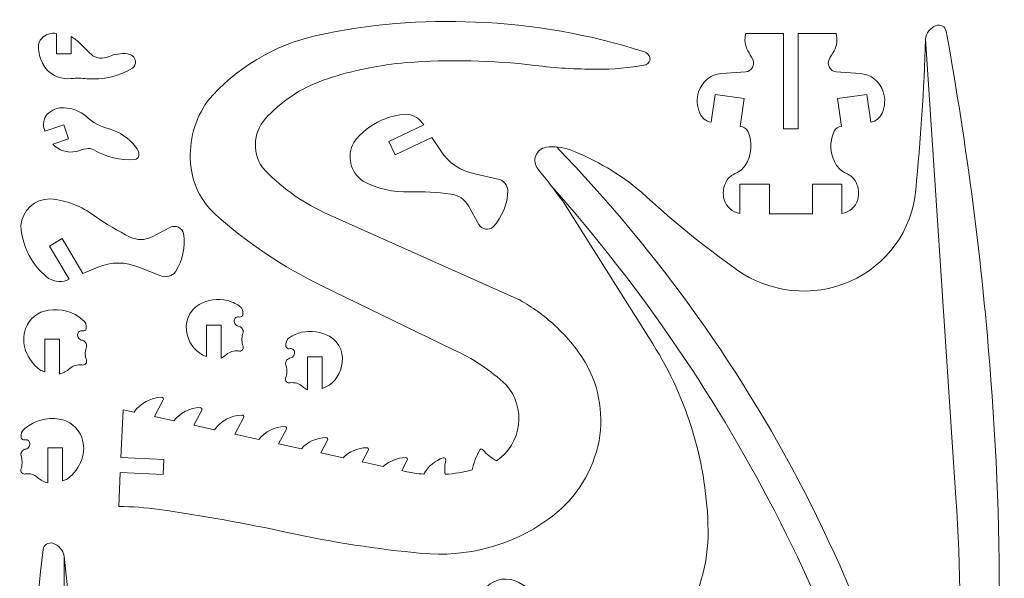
# Model space of a CAD drawing. Header units: millimetres. Extents: x -108 to 108, y -41 to 41.
# Tile 6 of 21: x -52 to -3, y 13 to 41. Entities that reach past the tile are written whole.
import ezdxf

# ---------------------------------------------------------------- set-up
doc = ezdxf.new("R2010")
doc.units = ezdxf.units.MM
doc.header["$MEASUREMENT"] = 0
doc.layers.add('Layer 1', color=7, linetype='Continuous')

msp = doc.modelspace()

# ---------------------------------------------------------------- linework, layer by layer
at = {"layer": 'Layer 1', "color": 20, "lineweight": 9}
for points, knots in [([(-42.5325, 20.3815), (-42.2178, 20.8299), (-41.7093, 21.1036), (-41.1617, 21.1197), (-41.1617, 21.1197), (-41.1287, 21.1207), (-41.0977, 21.1041), (-41.0802, 21.0761), (-41.0802, 21.0761), (-41.0628, 21.048), (-41.0618, 21.0125), (-41.0774, 20.9834), (-41.0774, 20.9834), (-41.0774, 20.9834), (-41.5192, 20.16), (-41.5192, 20.16), (-41.5192, 20.16), (-41.5192, 20.16), (-40.3128, 19.8963), (-40.3128, 19.8963), (-40.3128, 19.8963), (-39.9944, 20.2919), (-39.5182, 20.5284), (-39.0106, 20.5433), (-39.0106, 20.5433), (-38.9776, 20.5444), (-38.9465, 20.5277), (-38.9291, 20.4997), (-38.9291, 20.4997), (-38.9117, 20.4716), (-38.9107, 20.4361), (-38.9263, 20.407), (-38.9263, 20.407), (-38.9263, 20.407), (-39.3171, 19.6786), (-39.3171, 19.6786), (-39.3171, 19.6786), (-39.3171, 19.6786), (-38.1769, 19.4294), (-38.1769, 19.4294), (-38.1769, 19.4294), (-37.86, 19.7745), (-37.4167, 19.977), (-36.9483, 19.9907), (-36.9483, 19.9907), (-36.9153, 19.9918), (-36.8843, 19.9751), (-36.8669, 19.9471), (-36.8669, 19.9471), (-36.8495, 19.919), (-36.8485, 19.8835), (-36.864, 19.8544), (-36.864, 19.8544), (-36.864, 19.8544), (-37.206, 19.2171), (-37.206, 19.2171), (-37.206, 19.2171), (-37.206, 19.2171), (-36.0837, 18.9718), (-36.0837, 18.9718), (-36.0837, 18.9718), (-35.7704, 19.2856), (-35.3486, 19.4677), (-34.9053, 19.4808), (-34.9053, 19.4808), (-34.8723, 19.4818), (-34.8413, 19.4652), (-34.8238, 19.4371), (-34.8238, 19.4371), (-34.8064, 19.4091), (-34.8054, 19.3736), (-34.821, 19.3445), (-34.821, 19.3445), (-34.821, 19.3445), (-35.1325, 18.7639), (-35.1325, 18.7639), (-35.1325, 18.7639), (-35.1325, 18.7639), (-34.0677, 18.5311), (-34.0677, 18.5311), (-34.0677, 18.5311), (-33.7605, 18.8123), (-33.3621, 18.9738), (-32.9458, 18.986), (-32.9458, 18.986), (-32.9128, 18.9871), (-32.8817, 18.9704), (-32.8643, 18.9424), (-32.8643, 18.9424), (-32.8469, 18.9143), (-32.8459, 18.8788), (-32.8615, 18.8497), (-32.8615, 18.8497), (-32.8615, 18.8497), (-33.1411, 18.3285), (-33.1411, 18.3285), (-33.1411, 18.3285), (-33.1411, 18.3285), (-33.0112, 18.3001), (-33.0112, 18.3001), (-33.0112, 18.3001), (-32.6876, 18.2281), (-32.3595, 18.1785), (-32.0291, 18.1517), (-32.0291, 18.1517), (-31.8199, 18.5395), (-31.4708, 18.8334), (-31.0531, 18.9736), (-31.0531, 18.9736), (-31.0216, 18.9843), (-30.9868, 18.9772), (-30.962, 18.9551), (-30.962, 18.9551), (-30.9371, 18.933), (-30.9262, 18.8989), (-30.9331, 18.8664), (-30.9331, 18.8664), (-30.984, 18.6292), (-30.9923, 18.3848), (-30.9575, 18.1447), (-30.9575, 18.1447), (-30.4982, 18.1759), (-30.0431, 18.2512), (-29.5982, 18.3694), (-29.5982, 18.3694), (-29.5293, 18.722), (-29.3996, 19.06), (-29.2152, 19.3683), (-29.2152, 19.3683), (-29.1996, 19.3944), (-29.1723, 19.4111), (-29.1421, 19.4132), (-29.1421, 19.4132), (-29.1119, 19.4153), (-29.0824, 19.4023), (-29.0634, 19.3787), (-29.0634, 19.3787), (-28.8777, 19.1466), (-28.6439, 18.9576), (-28.378, 18.8247), (-28.378, 18.8247), (-27.7697, 19.239), (-27.3692, 19.8951), (-27.2785, 20.6254), (-27.2785, 20.6254), (-27.1879, 21.3558), (-27.4132, 22.0867), (-27.9018, 22.6371), (-27.9018, 22.6371), (-28.6871, 23.3738), (-29.5892, 23.9745), (-30.5718, 24.4148), (-30.5718, 24.4148), (-30.5718, 24.4148), (-37.1559, 27.6118), (-37.1559, 27.6118), (-37.1559, 27.6118), (-39.0905, 28.5511), (-40.8853, 29.7557), (-42.4878, 31.19), (-42.4878, 31.19), (-43.2321, 31.8561), (-43.6821, 32.791), (-43.739, 33.7882), (-43.739, 33.7882), (-43.8255, 34.884), (-43.525, 35.9761), (-42.8907, 36.8739), (-42.8907, 36.8739), (-41.4727, 38.5408), (-39.548, 39.6999), (-37.4116, 40.1746), (-37.4116, 40.1746), (-34.7929, 40.7428), (-32.1108, 40.9688), (-29.4339, 40.8467), (-29.4339, 40.8467), (-26.552, 40.7341), (-23.6978, 40.2317), (-20.9505, 39.3536), (-20.9505, 39.3536), (-20.8246, 39.3019), (-20.7269, 39.1983), (-20.6826, 39.0695), (-20.6826, 39.0695), (-20.644, 38.9128), (-20.7362, 38.7534), (-20.8911, 38.7083), (-20.8911, 38.7083), (-21.704, 38.5435), (-22.5327, 38.4689), (-23.3619, 38.4859), (-23.3619, 38.4859), (-24.3974, 38.4815), (-25.4321, 38.5451), (-26.4592, 38.6763), (-26.4592, 38.6763), (-28.5984, 38.9288), (-30.7566, 38.9749), (-32.9046, 38.8141), (-32.9046, 38.8141), (-34.252, 38.6985), (-35.581, 38.427), (-36.8658, 38.0049), (-36.8658, 38.0049), (-38.0014, 37.6406), (-39.0278, 36.9991), (-39.8528, 36.1378), (-39.8528, 36.1378), (-40.5751, 35.4605), (-40.6935, 34.358), (-40.1298, 33.5441), (-40.1298, 33.5441), (-39.2559, 32.6012), (-38.208, 31.8368), (-37.0432, 31.2929), (-37.0432, 31.2929), (-37.0432, 31.2929), (-27.3407, 26.9611), (-27.3407, 26.9611), (-27.3407, 26.9611), (-26.6996, 26.6175), (-26.1025, 26.1972), (-25.5627, 25.7097), (-25.5627, 25.7097), (-24.9243, 25.1474), (-24.3736, 24.4924), (-23.9292, 23.7669), (-23.9292, 23.7669), (-23.1916, 22.4916), (-22.9646, 20.9831), (-23.2935, 19.5469), (-23.2935, 19.5469), (-23.6641, 18.0621), (-24.5543, 16.7581), (-25.8017, 15.8714), (-25.8017, 15.8714), (-27.6395, 14.565), (-29.8874, 13.963), (-32.1322, 14.1751), (-32.1322, 14.1751), (-34.3764, 14.3873), (-36.6062, 14.7334), (-38.8092, 15.2113), (-38.8092, 15.2113), (-40.9654, 15.6791), (-43.1375, 16.0695), (-45.3216, 16.3817), (-45.3216, 16.3817), (-45.9921, 16.4776), (-46.6685, 16.5257), (-47.3458, 16.5257), (-47.3458, 16.5257), (-47.3458, 16.5257), (-47.2649, 18.2422), (-47.2649, 18.2422), (-47.2649, 18.2422), (-47.2649, 18.2422), (-45.1168, 18.141), (-45.1168, 18.141), (-45.1168, 18.141), (-45.1168, 18.141), (-45.082, 18.881), (-45.082, 18.881), (-45.082, 18.881), (-45.082, 18.881), (-47.2301, 18.9821), (-47.2301, 18.9821), (-47.2301, 18.9821), (-47.2301, 18.9821), (-47.117, 21.3837), (-47.117, 21.3837), (-47.117, 21.3837), (-47.117, 21.3837), (-46.5706, 21.2643), (-46.5706, 21.2643), (-46.5706, 21.2643), (-46.2565, 21.7182), (-45.7448, 21.9957), (-45.1931, 22.012), (-45.1931, 22.012), (-45.1601, 22.013), (-45.1291, 21.9964), (-45.1116, 21.9683), (-45.1116, 21.9683), (-45.0942, 21.9403), (-45.0932, 21.9048), (-45.1088, 21.8757), (-45.1088, 21.8757), (-45.1088, 21.8757), (-45.5559, 21.0425), (-45.5559, 21.0425), (-45.5559, 21.0425), (-45.5559, 21.0425), (-44.5785, 20.8288), (-44.5785, 20.8288), (-44.5785, 20.8288), (-44.2604, 21.2353), (-43.7775, 21.4792), (-43.2615, 21.4944), (-43.2615, 21.4944), (-43.2285, 21.4955), (-43.1975, 21.4788), (-43.1801, 21.4508), (-43.1801, 21.4508), (-43.1626, 21.4227), (-43.1617, 21.3872), (-43.1772, 21.3581), (-43.1772, 21.3581), (-43.1772, 21.3581), (-43.5785, 20.6102), (-43.5785, 20.6102), (-43.5785, 20.6102), (-43.5785, 20.6102), (-42.5325, 20.3815), (-42.5325, 20.3815)], [0, 0, 0, 0, 0.0125, 0.0125, 0.0125, 0.0125, 0.025, 0.025, 0.025, 0.025, 0.0375, 0.0375, 0.0375, 0.0375, 0.05, 0.05, 0.05, 0.05, 0.0625, 0.0625, 0.0625, 0.0625, 0.075, 0.075, 0.075, 0.075, 0.0875, 0.0875, 0.0875, 0.0875, 0.1, 0.1, 0.1, 0.1, 0.1125, 0.1125, 0.1125, 0.1125, 0.125, 0.125, 0.125, 0.125, 0.1375, 0.1375, 0.1375, 0.1375, 0.15, 0.15, 0.15, 0.15, 0.1625, 0.1625, 0.1625, 0.1625, 0.175, 0.175, 0.175, 0.175, 0.1875, 0.1875, 0.1875, 0.1875, 0.2, 0.2, 0.2, 0.2, 0.2125, 0.2125, 0.2125, 0.2125, 0.225, 0.225, 0.225, 0.225, 0.2375, 0.2375, 0.2375, 0.2375, 0.25, 0.25, 0.25, 0.25, 0.2625, 0.2625, 0.2625, 0.2625, 0.275, 0.275, 0.275, 0.275, 0.2875, 0.2875, 0.2875, 0.2875, 0.3, 0.3, 0.3, 0.3, 0.3125, 0.3125, 0.3125, 0.3125, 0.325, 0.325, 0.325, 0.325, 0.3375, 0.3375, 0.3375, 0.3375, 0.35, 0.35, 0.35, 0.35, 0.3625, 0.3625, 0.3625, 0.3625, 0.375, 0.375, 0.375, 0.375, 0.3875, 0.3875, 0.3875, 0.3875, 0.4, 0.4, 0.4, 0.4, 0.4125, 0.4125, 0.4125, 0.4125, 0.425, 0.425, 0.425, 0.425, 0.4375, 0.4375, 0.4375, 0.4375, 0.45, 0.45, 0.45, 0.45, 0.4625, 0.4625, 0.4625, 0.4625, 0.475, 0.475, 0.475, 0.475, 0.4875, 0.4875, 0.4875, 0.4875, 0.5, 0.5, 0.5, 0.5, 0.5125, 0.5125, 0.5125, 0.5125, 0.525, 0.525, 0.525, 0.525, 0.5375, 0.5375, 0.5375, 0.5375, 0.55, 0.55, 0.55, 0.55, 0.5625, 0.5625, 0.5625, 0.5625, 0.575, 0.575, 0.575, 0.575, 0.5875, 0.5875, 0.5875, 0.5875, 0.6, 0.6, 0.6, 0.6, 0.6125, 0.6125, 0.6125, 0.6125, 0.625, 0.625, 0.625, 0.625, 0.6375, 0.6375, 0.6375, 0.6375, 0.65, 0.65, 0.65, 0.65, 0.6625, 0.6625, 0.6625, 0.6625, 0.675, 0.675, 0.675, 0.675, 0.6875, 0.6875, 0.6875, 0.6875, 0.7, 0.7, 0.7, 0.7, 0.7125, 0.7125, 0.7125, 0.7125, 0.725, 0.725, 0.725, 0.725, 0.7375, 0.7375, 0.7375, 0.7375, 0.75, 0.75, 0.75, 0.75, 0.7625, 0.7625, 0.7625, 0.7625, 0.775, 0.775, 0.775, 0.775, 0.7875, 0.7875, 0.7875, 0.7875, 0.8, 0.8, 0.8, 0.8, 0.8125, 0.8125, 0.8125, 0.8125, 0.825, 0.825, 0.825, 0.825, 0.8375, 0.8375, 0.8375, 0.8375, 0.85, 0.85, 0.85, 0.85, 0.8625, 0.8625, 0.8625, 0.8625, 0.875, 0.875, 0.875, 0.875, 0.8875, 0.8875, 0.8875, 0.8875, 0.9, 0.9, 0.9, 0.9, 0.9125, 0.9125, 0.9125, 0.9125, 0.925, 0.925, 0.925, 0.925, 0.9375, 0.9375, 0.9375, 0.9375, 0.95, 0.95, 0.95, 0.95, 0.9625, 0.9625, 0.9625, 0.9625, 0.975, 0.975, 0.975, 0.975, 1, 1, 1, 1]), ([(-5.8141, 40.3939), (-5.8375, 40.5033), (-5.9069, 40.5973), (-6.0047, 40.6518), (-6.0047, 40.6518), (-6.1024, 40.7062), (-6.2183, 40.716), (-6.3236, 40.6782), (-6.3236, 40.6782), (-6.613, 40.5627), (-6.8153, 40.2977), (-6.8501, 39.9881), (-6.8501, 39.9881), (-6.9295, 37.4567), (-7.0936, 34.9286), (-7.3421, 32.4083), (-7.3421, 32.4083), (-7.5288, 30.3964), (-8.793, 28.6426), (-10.6417, 27.8273), (-10.6417, 27.8273), (-12.5141, 27.0125), (-14.6787, 27.2417), (-16.3401, 28.4288), (-16.3401, 28.4288), (-18.0125, 29.6243), (-19.6085, 30.9234), (-21.1185, 32.3182), (-21.1185, 32.3182), (-22.1818, 33.2166), (-23.3867, 33.9318), (-24.6847, 34.4349), (-24.6847, 34.4349), (-25.0726, 34.571), (-25.4866, 34.6152), (-25.8945, 34.5637), (-25.8945, 34.5637), (-26.1318, 34.5242), (-26.33, 34.3613), (-26.4148, 34.1362), (-26.4148, 34.1362), (-26.4996, 33.9111), (-26.4598, 33.6598), (-26.3076, 33.4735), (-26.3076, 33.4735), (-25.8646, 32.9269), (-25.435, 32.3696), (-25.019, 31.8021), (-25.019, 31.8021), (-25.019, 31.8021), (-20.5439, 24.7002), (-20.5439, 24.7002), (-20.5439, 24.7002), (-18.7726, 21.8895), (-17.8106, 18.6431), (-17.7636, 15.3212), (-17.7636, 15.3212), (-17.7404, 13.6814), (-18.2125, 12.0718), (-19.1173, 10.704), (-19.1173, 10.704), (-19.7369, 9.7667), (-20.9133, 9.3671), (-21.9763, 9.7311), (-21.9763, 9.7311), (-23.3006, 10.1851), (-24.5462, 10.8435), (-25.6675, 11.6818), (-25.6675, 11.6818), (-26.1776, 12.0631), (-26.7132, 12.409), (-27.2706, 12.717), (-27.2706, 12.717), (-27.7945, 13.0061), (-28.445, 12.9206), (-28.8757, 12.5051), (-28.8757, 12.5051), (-28.8757, 12.5051), (-16.8997, -1.3687), (-16.8997, -1.3687), (-16.8997, -1.3687), (-16.8997, -1.3687), (-15.1896, 0.1075), (-15.1896, 0.1075), (-15.1896, 0.1075), (-15.1896, 0.1075), (-14.7055, -0.4532), (-14.7055, -0.4532), (-14.7055, -0.4532), (-14.7055, -0.4532), (-16.4157, -1.9294), (-16.4157, -1.9294), (-16.4157, -1.9294), (-16.4157, -1.9294), (-5.1323, -15.0009), (-5.1323, -15.0009), (-5.1323, -15.0009), (-5.1323, -15.0009), (-3.9365, -3.5374), (-3.9365, -3.5374), (-3.9365, -3.5374), (-3.0205, 5.2445), (-2.896, 14.0896), (-3.5648, 22.8938), (-3.5648, 22.8938), (-4.0106, 28.7624), (-4.7613, 34.6033), (-5.8141, 40.3939)], [0, 0, 0, 0, 0.0357143, 0.0357143, 0.0357143, 0.0357143, 0.0714286, 0.0714286, 0.0714286, 0.0714286, 0.1071429, 0.1071429, 0.1071429, 0.1071429, 0.1428571, 0.1428571, 0.1428571, 0.1428571, 0.1785714, 0.1785714, 0.1785714, 0.1785714, 0.2142857, 0.2142857, 0.2142857, 0.2142857, 0.25, 0.25, 0.25, 0.25, 0.2857143, 0.2857143, 0.2857143, 0.2857143, 0.3214286, 0.3214286, 0.3214286, 0.3214286, 0.3571429, 0.3571429, 0.3571429, 0.3571429, 0.3928571, 0.3928571, 0.3928571, 0.3928571, 0.4285714, 0.4285714, 0.4285714, 0.4285714, 0.4642857, 0.4642857, 0.4642857, 0.4642857, 0.5, 0.5, 0.5, 0.5, 0.5357143, 0.5357143, 0.5357143, 0.5357143, 0.5714286, 0.5714286, 0.5714286, 0.5714286, 0.6071429, 0.6071429, 0.6071429, 0.6071429, 0.6428571, 0.6428571, 0.6428571, 0.6428571, 0.6785714, 0.6785714, 0.6785714, 0.6785714, 0.7142857, 0.7142857, 0.7142857, 0.7142857, 0.75, 0.75, 0.75, 0.75, 0.7857143, 0.7857143, 0.7857143, 0.7857143, 0.8214286, 0.8214286, 0.8214286, 0.8214286, 0.8571429, 0.8571429, 0.8571429, 0.8571429, 0.8928571, 0.8928571, 0.8928571, 0.8928571, 0.9285714, 0.9285714, 0.9285714, 0.9285714, 1, 1, 1, 1]), ([(-50.4723, 39.2468), (-50.4723, 39.2468), (-50.4723, 40.2833), (-50.4723, 40.2833), (-50.4723, 40.2833), (-50.7449, 40.3263), (-51.0208, 40.2322), (-51.2101, 40.0315), (-51.2101, 40.0315), (-51.3215, 39.9134), (-51.3812, 39.7559), (-51.376, 39.5936), (-51.376, 39.5936), (-51.3653, 39.3099), (-51.2922, 39.0321), (-51.1618, 38.7798), (-51.1618, 38.7798), (-50.9051, 38.2414), (-50.3288, 37.9326), (-49.7384, 38.0181), (-49.7384, 38.0181), (-49.4725, 38.0352), (-49.2056, 38.0313), (-48.9403, 38.0065), (-48.9403, 38.0065), (-48.1418, 37.937), (-47.3422, 38.1221), (-46.6557, 38.5358), (-46.6557, 38.5358), (-46.5462, 38.6164), (-46.4887, 38.7498), (-46.5053, 38.8847), (-46.5053, 38.8847), (-46.5355, 39.0878), (-46.703, 39.2422), (-46.9079, 39.2552), (-46.9079, 39.2552), (-47.2262, 39.2877), (-47.5476, 39.241), (-47.8434, 39.119), (-47.8434, 39.119), (-48.1365, 38.9739), (-48.4885, 39.0192), (-48.7355, 39.2335), (-48.7355, 39.2335), (-48.9155, 39.4169), (-49.0972, 39.5986), (-49.2806, 39.7786), (-49.2806, 39.7786), (-49.4205, 39.9055), (-49.5714, 40.0197), (-49.7316, 40.1198), (-49.7316, 40.1198), (-49.7316, 40.1198), (-49.7316, 39.2468), (-49.7316, 39.2468), (-49.7316, 39.2468), (-49.7316, 39.2468), (-50.4723, 39.2468), (-50.4723, 39.2468)], [0, 0, 0, 0, 0.0625, 0.0625, 0.0625, 0.0625, 0.125, 0.125, 0.125, 0.125, 0.1875, 0.1875, 0.1875, 0.1875, 0.25, 0.25, 0.25, 0.25, 0.3125, 0.3125, 0.3125, 0.3125, 0.375, 0.375, 0.375, 0.375, 0.4375, 0.4375, 0.4375, 0.4375, 0.5, 0.5, 0.5, 0.5, 0.5625, 0.5625, 0.5625, 0.5625, 0.625, 0.625, 0.625, 0.625, 0.6875, 0.6875, 0.6875, 0.6875, 0.75, 0.75, 0.75, 0.75, 0.8125, 0.8125, 0.8125, 0.8125, 0.875, 0.875, 0.875, 0.875, 1, 1, 1, 1]), ([(-16.1669, 31.2349), (-16.5426, 31.297), (-16.8494, 31.5696), (-16.9559, 31.9352), (-16.9559, 31.9352), (-17.0391, 32.221), (-17.0101, 32.5281), (-16.8749, 32.7933), (-16.8749, 32.7933), (-16.7882, 32.9836), (-16.6356, 33.1361), (-16.4454, 33.2228), (-16.4454, 33.2228), (-16.2271, 33.3099), (-16.0376, 33.4562), (-15.8981, 33.6454), (-15.8981, 33.6454), (-15.567, 34.1638), (-15.5183, 34.8133), (-15.7689, 35.375), (-15.7689, 35.375), (-15.8488, 35.51), (-15.9894, 35.5974), (-16.1459, 35.6091), (-16.1459, 35.6091), (-16.1459, 35.6091), (-15.9472, 37.0102), (-15.9472, 37.0102), (-15.9472, 37.0102), (-15.9472, 37.0102), (-17.414, 37.2182), (-17.414, 37.2182), (-17.414, 37.2182), (-17.414, 37.2182), (-17.6127, 35.8172), (-17.6127, 35.8172), (-17.6127, 35.8172), (-17.8673, 35.8678), (-18.0798, 36.0425), (-18.179, 36.2823), (-18.179, 36.2823), (-18.3322, 36.6179), (-18.3534, 36.9991), (-18.2386, 37.3496), (-18.2386, 37.3496), (-18.0798, 37.8616), (-17.6226, 38.224), (-17.0879, 38.2625), (-17.0879, 38.2625), (-17.0879, 38.2625), (-15.8771, 38.3495), (-15.8771, 38.3495), (-15.8771, 38.3495), (-15.7366, 38.3661), (-15.6121, 38.4482), (-15.5415, 38.5708), (-15.5415, 38.5708), (-15.4708, 38.6935), (-15.4619, 38.8414), (-15.5181, 38.9713), (-15.5181, 38.9713), (-15.6053, 39.1147), (-15.6892, 39.2601), (-15.7699, 39.4074), (-15.7699, 39.4074), (-15.9163, 39.672), (-15.9524, 39.9841), (-15.8702, 40.2752), (-15.8702, 40.2752), (-15.8702, 40.2752), (-13.9759, 40.2752), (-13.9759, 40.2752), (-13.9759, 40.2752), (-13.9759, 40.2752), (-13.9759, 35.4859), (-13.9759, 35.4859), (-13.9759, 35.4859), (-13.9759, 35.4859), (-13.2351, 35.4859), (-13.2351, 35.4859), (-13.2351, 35.4859), (-13.2351, 35.4859), (-13.2351, 40.2752), (-13.2351, 40.2752), (-13.2351, 40.2752), (-13.2351, 40.2752), (-11.3408, 40.2752), (-11.3408, 40.2752), (-11.3408, 40.2752), (-11.2586, 39.9841), (-11.2947, 39.6721), (-11.4411, 39.4074), (-11.4411, 39.4074), (-11.5217, 39.2601), (-11.6057, 39.1147), (-11.6929, 38.9713), (-11.6929, 38.9713), (-11.7488, 38.8413), (-11.7399, 38.6925), (-11.669, 38.5699), (-11.669, 38.5699), (-11.5981, 38.4474), (-11.4745, 38.3658), (-11.3339, 38.3495), (-11.3339, 38.3495), (-11.3339, 38.3495), (-10.1231, 38.2625), (-10.1231, 38.2625), (-10.1231, 38.2625), (-9.5884, 38.2243), (-9.1315, 37.8615), (-8.9724, 37.3496), (-8.9724, 37.3496), (-8.8575, 36.9991), (-8.8788, 36.6179), (-9.032, 36.2823), (-9.032, 36.2823), (-9.1311, 36.0424), (-9.3437, 35.8679), (-9.5983, 35.8172), (-9.5983, 35.8172), (-9.5983, 35.8172), (-9.797, 37.2182), (-9.797, 37.2182), (-9.797, 37.2182), (-9.797, 37.2182), (-11.2638, 37.0102), (-11.2638, 37.0102), (-11.2638, 37.0102), (-11.2638, 37.0102), (-11.0651, 35.6091), (-11.0651, 35.6091), (-11.0651, 35.6091), (-11.2215, 35.5974), (-11.3623, 35.5101), (-11.4421, 35.375), (-11.4421, 35.375), (-11.6925, 34.8132), (-11.6442, 34.1637), (-11.3129, 33.6454), (-11.3129, 33.6454), (-11.1734, 33.4563), (-10.9839, 33.3099), (-10.7656, 33.2228), (-10.7656, 33.2228), (-10.5754, 33.1362), (-10.4228, 32.9836), (-10.3361, 32.7933), (-10.3361, 32.7933), (-10.2009, 32.5281), (-10.1719, 32.2211), (-10.2551, 31.9352), (-10.2551, 31.9352), (-10.3614, 31.5696), (-10.6685, 31.2972), (-11.0441, 31.2349), (-11.0441, 31.2349), (-11.0441, 31.2349), (-11.0441, 32.7128), (-11.0441, 32.7128), (-11.0441, 32.7128), (-11.0441, 32.7128), (-12.5256, 32.7128), (-12.5256, 32.7128), (-12.5256, 32.7128), (-12.5256, 32.7128), (-12.5256, 31.2286), (-12.5256, 31.2286), (-12.5256, 31.2286), (-12.5256, 31.2286), (-14.6854, 31.2286), (-14.6854, 31.2286), (-14.6854, 31.2286), (-14.6854, 31.2286), (-14.6854, 32.7128), (-14.6854, 32.7128), (-14.6854, 32.7128), (-14.6854, 32.7128), (-16.1669, 32.7128), (-16.1669, 32.7128), (-16.1669, 32.7128), (-16.1669, 32.7128), (-16.1669, 31.2349), (-16.1669, 31.2349)], [0, 0, 0, 0, 0.0212766, 0.0212766, 0.0212766, 0.0212766, 0.0425532, 0.0425532, 0.0425532, 0.0425532, 0.0638298, 0.0638298, 0.0638298, 0.0638298, 0.0851064, 0.0851064, 0.0851064, 0.0851064, 0.106383, 0.106383, 0.106383, 0.106383, 0.1276596, 0.1276596, 0.1276596, 0.1276596, 0.1489362, 0.1489362, 0.1489362, 0.1489362, 0.1702128, 0.1702128, 0.1702128, 0.1702128, 0.1914894, 0.1914894, 0.1914894, 0.1914894, 0.212766, 0.212766, 0.212766, 0.212766, 0.2340426, 0.2340426, 0.2340426, 0.2340426, 0.2553191, 0.2553191, 0.2553191, 0.2553191, 0.2765957, 0.2765957, 0.2765957, 0.2765957, 0.2978723, 0.2978723, 0.2978723, 0.2978723, 0.3191489, 0.3191489, 0.3191489, 0.3191489, 0.3404255, 0.3404255, 0.3404255, 0.3404255, 0.3617021, 0.3617021, 0.3617021, 0.3617021, 0.3829787, 0.3829787, 0.3829787, 0.3829787, 0.4042553, 0.4042553, 0.4042553, 0.4042553, 0.4255319, 0.4255319, 0.4255319, 0.4255319, 0.4468085, 0.4468085, 0.4468085, 0.4468085, 0.4680851, 0.4680851, 0.4680851, 0.4680851, 0.4893617, 0.4893617, 0.4893617, 0.4893617, 0.5106383, 0.5106383, 0.5106383, 0.5106383, 0.5319149, 0.5319149, 0.5319149, 0.5319149, 0.5531915, 0.5531915, 0.5531915, 0.5531915, 0.5744681, 0.5744681, 0.5744681, 0.5744681, 0.5957447, 0.5957447, 0.5957447, 0.5957447, 0.6170213, 0.6170213, 0.6170213, 0.6170213, 0.6382979, 0.6382979, 0.6382979, 0.6382979, 0.6595745, 0.6595745, 0.6595745, 0.6595745, 0.6808511, 0.6808511, 0.6808511, 0.6808511, 0.7021277, 0.7021277, 0.7021277, 0.7021277, 0.7234043, 0.7234043, 0.7234043, 0.7234043, 0.7446809, 0.7446809, 0.7446809, 0.7446809, 0.7659574, 0.7659574, 0.7659574, 0.7659574, 0.787234, 0.787234, 0.787234, 0.787234, 0.8085106, 0.8085106, 0.8085106, 0.8085106, 0.8297872, 0.8297872, 0.8297872, 0.8297872, 0.8510638, 0.8510638, 0.8510638, 0.8510638, 0.8723404, 0.8723404, 0.8723404, 0.8723404, 0.893617, 0.893617, 0.893617, 0.893617, 0.9148936, 0.9148936, 0.9148936, 0.9148936, 0.9361702, 0.9361702, 0.9361702, 0.9361702, 0.9574468, 0.9574468, 0.9574468, 0.9574468, 1, 1, 1, 1]), ([(-6.8501, 39.9881), (-6.8501, 39.9881), (-5.324, 16.9728), (-5.324, 16.9728), (-5.324, 16.9728), (-4.8796, 9.9102), (-5.0472, 2.8213), (-5.8247, -4.2125), (-5.8247, -4.2125), (-8.2308, 10.4138), (-15.0507, 23.9463), (-25.3792, 34.5782)], [0, 0, 0, 0, 0.25, 0.25, 0.25, 0.25, 0.5, 0.5, 0.5, 0.5, 1, 1, 1, 1]), ([(-50.0963, 35.6888), (-50.0963, 35.6888), (-51.0528, 35.3677), (-51.0528, 35.3677), (-51.0528, 35.3677), (-51.0528, 35.3677), (-51.0746, 35.449), (-51.0746, 35.449), (-51.0746, 35.449), (-51.1582, 35.7094), (-51.1099, 35.9945), (-50.9454, 36.213), (-50.9454, 36.213), (-50.7195, 36.4474), (-50.4005, 36.5689), (-50.0759, 36.5442), (-50.0759, 36.5442), (-49.6761, 36.5262), (-49.2927, 36.3786), (-48.9838, 36.124), (-48.9838, 36.124), (-48.6629, 35.8136), (-48.2638, 35.5965), (-47.8288, 35.4959), (-47.8288, 35.4959), (-47.2967, 35.3358), (-46.8272, 35.0143), (-46.4855, 34.5761), (-46.4855, 34.5761), (-46.3807, 34.4674), (-46.3237, 34.3212), (-46.3271, 34.1703), (-46.3271, 34.1703), (-46.3378, 34.0516), (-46.432, 33.9575), (-46.5507, 33.9467), (-46.5507, 33.9467), (-47.2628, 33.8975), (-47.9734, 34.0683), (-48.5855, 34.4357), (-48.5855, 34.4357), (-48.701, 34.4998), (-48.8359, 34.5195), (-48.965, 34.4911), (-48.965, 34.4911), (-49.1378, 34.4529), (-49.3088, 34.407), (-49.4776, 34.3538), (-49.4776, 34.3538), (-49.9076, 34.2586), (-50.3562, 34.3977), (-50.6574, 34.719), (-50.6574, 34.719), (-50.6574, 34.719), (-49.8605, 34.9865), (-49.8605, 34.9865), (-49.8605, 34.9865), (-49.8605, 34.9865), (-50.0963, 35.6888), (-50.0963, 35.6888)], [0, 0, 0, 0, 0.0625, 0.0625, 0.0625, 0.0625, 0.125, 0.125, 0.125, 0.125, 0.1875, 0.1875, 0.1875, 0.1875, 0.25, 0.25, 0.25, 0.25, 0.3125, 0.3125, 0.3125, 0.3125, 0.375, 0.375, 0.375, 0.375, 0.4375, 0.4375, 0.4375, 0.4375, 0.5, 0.5, 0.5, 0.5, 0.5625, 0.5625, 0.5625, 0.5625, 0.625, 0.625, 0.625, 0.625, 0.6875, 0.6875, 0.6875, 0.6875, 0.75, 0.75, 0.75, 0.75, 0.8125, 0.8125, 0.8125, 0.8125, 0.875, 0.875, 0.875, 0.875, 1, 1, 1, 1]), ([(-33.4692, 34.1864), (-33.4692, 34.1864), (-31.6228, 35.0583), (-31.6228, 35.0583), (-31.6228, 35.0583), (-31.6228, 35.0583), (-31.1793, 34.3783), (-31.1793, 34.3783), (-31.1793, 34.3783), (-30.7881, 33.7787), (-30.1712, 33.3633), (-29.4684, 33.2266), (-29.4684, 33.2266), (-29.4684, 33.2266), (-28.3104, 32.968), (-28.3104, 32.968), (-28.3104, 32.968), (-28.0359, 32.9068), (-27.8331, 32.6737), (-27.81, 32.3933), (-27.81, 32.3933), (-27.8359, 31.7159), (-28.0985, 31.0685), (-28.5516, 30.5642), (-28.5516, 30.5642), (-28.6572, 30.4717), (-28.7984, 30.4309), (-28.9371, 30.4528), (-28.9371, 30.4528), (-29.0757, 30.4746), (-29.198, 30.5577), (-29.2699, 30.6782), (-29.2699, 30.6782), (-29.2699, 30.6782), (-29.7913, 31.6182), (-29.7913, 31.6182), (-29.7913, 31.6182), (-29.9734, 31.9463), (-30.3014, 32.1672), (-30.6739, 32.2123), (-30.6739, 32.2123), (-31.3617, 32.3039), (-32.0553, 32.3439), (-32.749, 32.3322), (-32.749, 32.3322), (-33.5603, 32.2885), (-34.3679, 32.4746), (-35.0783, 32.8688), (-35.0783, 32.8688), (-35.7172, 33.2899), (-35.9204, 34.1352), (-35.5442, 34.8016), (-35.5442, 34.8016), (-35.1847, 35.2876), (-34.7046, 35.6718), (-34.1517, 35.9162), (-34.1517, 35.9162), (-33.7625, 36.0979), (-33.3412, 36.2012), (-32.9121, 36.2202), (-32.9121, 36.2202), (-32.5472, 36.2016), (-32.2159, 36.0001), (-32.0313, 35.6846), (-32.0313, 35.6846), (-32.0313, 35.6846), (-33.7856, 34.8562), (-33.7856, 34.8562), (-33.7856, 34.8562), (-33.7856, 34.8562), (-33.4692, 34.1864), (-33.4692, 34.1864)], [0, 0, 0, 0, 0.0526316, 0.0526316, 0.0526316, 0.0526316, 0.1052632, 0.1052632, 0.1052632, 0.1052632, 0.1578947, 0.1578947, 0.1578947, 0.1578947, 0.2105263, 0.2105263, 0.2105263, 0.2105263, 0.2631579, 0.2631579, 0.2631579, 0.2631579, 0.3157895, 0.3157895, 0.3157895, 0.3157895, 0.3684211, 0.3684211, 0.3684211, 0.3684211, 0.4210526, 0.4210526, 0.4210526, 0.4210526, 0.4736842, 0.4736842, 0.4736842, 0.4736842, 0.5263158, 0.5263158, 0.5263158, 0.5263158, 0.5789474, 0.5789474, 0.5789474, 0.5789474, 0.6315789, 0.6315789, 0.6315789, 0.6315789, 0.6842105, 0.6842105, 0.6842105, 0.6842105, 0.7368421, 0.7368421, 0.7368421, 0.7368421, 0.7894737, 0.7894737, 0.7894737, 0.7894737, 0.8421053, 0.8421053, 0.8421053, 0.8421053, 0.8947368, 0.8947368, 0.8947368, 0.8947368, 1, 1, 1, 1]), ([(-6.9161, -12.9344), (-6.8342, -12.7081), (-6.7809, -12.4725), (-6.7572, -12.233), (-6.7572, -12.233), (-6.6986, -11.5579), (-6.6726, -10.8804), (-6.6791, -10.2028), (-6.6791, -10.2028), (-6.6932, -7.9846), (-6.9014, -5.7723), (-7.3015, -3.5904), (-7.3015, -3.5904), (-10.1851, 9.8735), (-16.5049, 22.3548), (-25.6532, 32.6456)], [0, 0, 0, 0, 0.2, 0.2, 0.2, 0.2, 0.4, 0.4, 0.4, 0.4, 0.6, 0.6, 0.6, 0.6, 1, 1, 1, 1]), ([(-50.1889, 29.9801), (-50.1889, 29.9801), (-49.1442, 28.2256), (-49.1442, 28.2256), (-49.1442, 28.2256), (-49.1442, 28.2256), (-48.3965, 28.542), (-48.3965, 28.542), (-48.3965, 28.542), (-47.7375, 28.821), (-46.9931, 28.8208), (-46.3341, 28.542), (-46.3341, 28.542), (-46.3341, 28.542), (-45.2291, 28.1099), (-45.2291, 28.1099), (-45.2291, 28.1099), (-44.9669, 28.0074), (-44.6688, 28.0871), (-44.493, 28.3071), (-44.493, 28.3071), (-44.1361, 28.8839), (-43.9924, 29.5669), (-44.0868, 30.2386), (-44.0868, 30.2386), (-44.123, 30.3744), (-44.2177, 30.4872), (-44.3452, 30.5463), (-44.3452, 30.5463), (-44.4728, 30.6054), (-44.6192, 30.6053), (-44.7463, 30.5452), (-44.7463, 30.5452), (-44.7463, 30.5452), (-45.7038, 30.0566), (-45.7038, 30.0566), (-45.7038, 30.0566), (-46.0378, 29.8861), (-46.4336, 29.8862), (-46.7677, 30.0566), (-46.7677, 30.0566), (-47.3893, 30.3647), (-47.9871, 30.7189), (-48.556, 31.116), (-48.556, 31.116), (-49.2049, 31.6054), (-49.9781, 31.9019), (-50.7879, 31.9716), (-50.7879, 31.9716), (-51.554, 31.9783), (-52.1944, 31.3923), (-52.2537, 30.6285), (-52.2537, 30.6285), (-52.2269, 30.0244), (-52.0434, 29.4379), (-51.7211, 28.9263), (-51.7211, 28.9263), (-51.4996, 28.5581), (-51.208, 28.2373), (-50.8626, 27.9819), (-50.8626, 27.9819), (-50.5491, 27.7934), (-50.1622, 27.7754), (-49.8328, 27.9342), (-49.8328, 27.9342), (-49.8328, 27.9342), (-50.8254, 29.6011), (-50.8254, 29.6011), (-50.8254, 29.6011), (-50.8254, 29.6011), (-50.1889, 29.9801), (-50.1889, 29.9801)], [0, 0, 0, 0, 0.0526316, 0.0526316, 0.0526316, 0.0526316, 0.1052632, 0.1052632, 0.1052632, 0.1052632, 0.1578947, 0.1578947, 0.1578947, 0.1578947, 0.2105263, 0.2105263, 0.2105263, 0.2105263, 0.2631579, 0.2631579, 0.2631579, 0.2631579, 0.3157895, 0.3157895, 0.3157895, 0.3157895, 0.3684211, 0.3684211, 0.3684211, 0.3684211, 0.4210526, 0.4210526, 0.4210526, 0.4210526, 0.4736842, 0.4736842, 0.4736842, 0.4736842, 0.5263158, 0.5263158, 0.5263158, 0.5263158, 0.5789474, 0.5789474, 0.5789474, 0.5789474, 0.6315789, 0.6315789, 0.6315789, 0.6315789, 0.6842105, 0.6842105, 0.6842105, 0.6842105, 0.7368421, 0.7368421, 0.7368421, 0.7368421, 0.7894737, 0.7894737, 0.7894737, 0.7894737, 0.8421053, 0.8421053, 0.8421053, 0.8421053, 0.8947368, 0.8947368, 0.8947368, 0.8947368, 1, 1, 1, 1]), ([(-41.1148, 26.1581), (-41.0826, 26.3301), (-41.1519, 26.505), (-41.2932, 26.6082), (-41.2932, 26.6082), (-41.4796, 26.7252), (-41.6823, 26.8137), (-41.8949, 26.871), (-41.8949, 26.871), (-42.3747, 26.9737), (-42.8752, 26.9028), (-43.3075, 26.6706), (-43.3075, 26.6706), (-43.8298, 26.3584), (-44.0744, 25.733), (-43.9014, 25.1497), (-43.9014, 25.1497), (-43.7952, 24.6397), (-43.4299, 24.2229), (-42.9381, 24.0513), (-42.9381, 24.0513), (-42.9381, 24.0513), (-42.9381, 25.6366), (-42.9381, 25.6366), (-42.9381, 25.6366), (-42.9381, 25.6366), (-42.1973, 25.6366), (-42.1973, 25.6366), (-42.1973, 25.6366), (-42.1973, 25.6366), (-42.1973, 23.9764), (-42.1973, 23.9764), (-42.1973, 23.9764), (-42.1044, 24.0245), (-42.0183, 24.0844), (-41.941, 24.1548), (-41.941, 24.1548), (-41.7763, 24.3015), (-41.5549, 24.3676), (-41.3367, 24.3355), (-41.3367, 24.3355), (-41.2701, 24.3165), (-41.1984, 24.3352), (-41.1496, 24.3843), (-41.1496, 24.3843), (-41.1007, 24.4333), (-41.0822, 24.5043), (-41.1014, 24.5708), (-41.1014, 24.5708), (-41.1722, 24.7677), (-41.1802, 24.9818), (-41.1245, 25.1835), (-41.1245, 25.1835), (-41.0922, 25.2572), (-41.0922, 25.3411), (-41.1245, 25.4148), (-41.1245, 25.4148), (-41.1568, 25.4885), (-41.2181, 25.5452), (-41.2942, 25.5714), (-41.2942, 25.5714), (-41.367, 25.576), (-41.4349, 25.6095), (-41.4828, 25.6645), (-41.4828, 25.6645), (-41.5307, 25.7195), (-41.5545, 25.7917), (-41.5491, 25.8644), (-41.5491, 25.8644), (-41.5452, 25.926), (-41.5131, 25.9824), (-41.462, 26.017), (-41.462, 26.017), (-41.4109, 26.0517), (-41.3463, 26.0605), (-41.2876, 26.0413), (-41.2876, 26.0413), (-41.2086, 26.0306), (-41.1342, 26.0808), (-41.1148, 26.1581)], [0, 0, 0, 0, 0.047619, 0.047619, 0.047619, 0.047619, 0.0952381, 0.0952381, 0.0952381, 0.0952381, 0.1428571, 0.1428571, 0.1428571, 0.1428571, 0.1904762, 0.1904762, 0.1904762, 0.1904762, 0.2380952, 0.2380952, 0.2380952, 0.2380952, 0.2857143, 0.2857143, 0.2857143, 0.2857143, 0.3333333, 0.3333333, 0.3333333, 0.3333333, 0.3809524, 0.3809524, 0.3809524, 0.3809524, 0.4285714, 0.4285714, 0.4285714, 0.4285714, 0.4761905, 0.4761905, 0.4761905, 0.4761905, 0.5238095, 0.5238095, 0.5238095, 0.5238095, 0.5714286, 0.5714286, 0.5714286, 0.5714286, 0.6190476, 0.6190476, 0.6190476, 0.6190476, 0.6666667, 0.6666667, 0.6666667, 0.6666667, 0.7142857, 0.7142857, 0.7142857, 0.7142857, 0.7619048, 0.7619048, 0.7619048, 0.7619048, 0.8095238, 0.8095238, 0.8095238, 0.8095238, 0.8571429, 0.8571429, 0.8571429, 0.8571429, 0.9047619, 0.9047619, 0.9047619, 0.9047619, 1, 1, 1, 1]), ([(-50.315, 24.9364), (-50.315, 24.9364), (-50.315, 23.1785), (-50.315, 23.1785), (-50.315, 23.1785), (-50.1239, 23.2271), (-49.9478, 23.3219), (-49.8019, 23.4546), (-49.8019, 23.4546), (-49.6372, 23.6013), (-49.4158, 23.6675), (-49.1976, 23.6354), (-49.1976, 23.6354), (-49.131, 23.6164), (-49.0594, 23.635), (-49.0105, 23.6841), (-49.0105, 23.6841), (-48.9617, 23.7331), (-48.9431, 23.8041), (-48.9624, 23.8706), (-48.9624, 23.8706), (-49.0332, 24.0675), (-49.0412, 24.2817), (-48.9855, 24.4834), (-48.9855, 24.4834), (-48.9532, 24.5571), (-48.9532, 24.6409), (-48.9855, 24.7146), (-48.9855, 24.7146), (-49.0178, 24.7883), (-49.0791, 24.845), (-49.1552, 24.8712), (-49.1552, 24.8712), (-49.2279, 24.8758), (-49.2958, 24.9093), (-49.3437, 24.9643), (-49.3437, 24.9643), (-49.3916, 25.0193), (-49.4155, 25.0915), (-49.4101, 25.1643), (-49.4101, 25.1643), (-49.4062, 25.2259), (-49.374, 25.2822), (-49.323, 25.3168), (-49.323, 25.3168), (-49.2719, 25.3515), (-49.2072, 25.3604), (-49.1486, 25.3411), (-49.1486, 25.3411), (-49.0696, 25.3304), (-48.9952, 25.3806), (-48.9757, 25.458), (-48.9757, 25.458), (-48.9436, 25.6299), (-49.0129, 25.8049), (-49.1541, 25.908), (-49.1541, 25.908), (-49.6301, 26.3128), (-50.2601, 26.4866), (-50.8763, 26.3825), (-50.8763, 26.3825), (-51.3991, 26.311), (-51.8394, 25.9568), (-52.0206, 25.4611), (-52.0206, 25.4611), (-52.145, 25.1023), (-52.1435, 24.712), (-52.0162, 24.3541), (-52.0162, 24.3541), (-51.8737, 23.9745), (-51.6287, 23.642), (-51.3083, 23.3935), (-51.3083, 23.3935), (-51.2306, 23.3457), (-51.1452, 23.312), (-51.0558, 23.2939), (-51.0558, 23.2939), (-51.0558, 23.2939), (-51.0558, 24.9364), (-51.0558, 24.9364), (-51.0558, 24.9364), (-51.0558, 24.9364), (-50.315, 24.9364), (-50.315, 24.9364)], [0, 0, 0, 0, 0.0454545, 0.0454545, 0.0454545, 0.0454545, 0.0909091, 0.0909091, 0.0909091, 0.0909091, 0.1363636, 0.1363636, 0.1363636, 0.1363636, 0.1818182, 0.1818182, 0.1818182, 0.1818182, 0.2272727, 0.2272727, 0.2272727, 0.2272727, 0.2727273, 0.2727273, 0.2727273, 0.2727273, 0.3181818, 0.3181818, 0.3181818, 0.3181818, 0.3636364, 0.3636364, 0.3636364, 0.3636364, 0.4090909, 0.4090909, 0.4090909, 0.4090909, 0.4545455, 0.4545455, 0.4545455, 0.4545455, 0.5, 0.5, 0.5, 0.5, 0.5454545, 0.5454545, 0.5454545, 0.5454545, 0.5909091, 0.5909091, 0.5909091, 0.5909091, 0.6363636, 0.6363636, 0.6363636, 0.6363636, 0.6818182, 0.6818182, 0.6818182, 0.6818182, 0.7272727, 0.7272727, 0.7272727, 0.7272727, 0.7727273, 0.7727273, 0.7727273, 0.7727273, 0.8181818, 0.8181818, 0.8181818, 0.8181818, 0.8636364, 0.8636364, 0.8636364, 0.8636364, 0.9090909, 0.9090909, 0.9090909, 0.9090909, 1, 1, 1, 1]), ([(-38.9546, 24.5619), (-38.9868, 24.7337), (-38.9173, 24.9089), (-38.7762, 25.012), (-38.7762, 25.012), (-38.5898, 25.1289), (-38.387, 25.2175), (-38.1745, 25.2748), (-38.1745, 25.2748), (-37.6949, 25.3775), (-37.194, 25.3064), (-36.7618, 25.0744), (-36.7618, 25.0744), (-36.2398, 24.763), (-35.9956, 24.1364), (-36.168, 23.5535), (-36.168, 23.5535), (-36.2739, 23.0438), (-36.6399, 22.6268), (-37.1313, 22.4551), (-37.1313, 22.4551), (-37.1313, 22.4551), (-37.1313, 24.0404), (-37.1313, 24.0404), (-37.1313, 24.0404), (-37.1313, 24.0404), (-37.8721, 24.0404), (-37.8721, 24.0404), (-37.8721, 24.0404), (-37.8721, 24.0404), (-37.8721, 22.3802), (-37.8721, 22.3802), (-37.8721, 22.3802), (-37.9649, 22.4282), (-38.0511, 22.4882), (-38.1284, 22.5586), (-38.1284, 22.5586), (-38.2932, 22.7053), (-38.5144, 22.7715), (-38.7327, 22.7393), (-38.7327, 22.7393), (-38.7991, 22.7201), (-38.8706, 22.7384), (-38.9195, 22.7872), (-38.9195, 22.7872), (-38.9685, 22.8359), (-38.9869, 22.9081), (-38.9679, 22.9746), (-38.9679, 22.9746), (-38.8972, 23.1716), (-38.8891, 23.3856), (-38.9449, 23.5873), (-38.9449, 23.5873), (-38.9772, 23.6609), (-38.9773, 23.7446), (-38.9452, 23.8183), (-38.9452, 23.8183), (-38.913, 23.8919), (-38.8511, 23.9489), (-38.7752, 23.9752), (-38.7752, 23.9752), (-38.7023, 23.9799), (-38.6344, 24.0136), (-38.5865, 24.0687), (-38.5865, 24.0687), (-38.5386, 24.1238), (-38.5147, 24.1954), (-38.5203, 24.2682), (-38.5203, 24.2682), (-38.5243, 24.3299), (-38.5566, 24.3863), (-38.6078, 24.4209), (-38.6078, 24.4209), (-38.6591, 24.4555), (-38.723, 24.4645), (-38.7817, 24.4451), (-38.7817, 24.4451), (-38.8607, 24.4343), (-38.9351, 24.4847), (-38.9546, 24.5619)], [0, 0, 0, 0, 0.047619, 0.047619, 0.047619, 0.047619, 0.0952381, 0.0952381, 0.0952381, 0.0952381, 0.1428571, 0.1428571, 0.1428571, 0.1428571, 0.1904762, 0.1904762, 0.1904762, 0.1904762, 0.2380952, 0.2380952, 0.2380952, 0.2380952, 0.2857143, 0.2857143, 0.2857143, 0.2857143, 0.3333333, 0.3333333, 0.3333333, 0.3333333, 0.3809524, 0.3809524, 0.3809524, 0.3809524, 0.4285714, 0.4285714, 0.4285714, 0.4285714, 0.4761905, 0.4761905, 0.4761905, 0.4761905, 0.5238095, 0.5238095, 0.5238095, 0.5238095, 0.5714286, 0.5714286, 0.5714286, 0.5714286, 0.6190476, 0.6190476, 0.6190476, 0.6190476, 0.6666667, 0.6666667, 0.6666667, 0.6666667, 0.7142857, 0.7142857, 0.7142857, 0.7142857, 0.7619048, 0.7619048, 0.7619048, 0.7619048, 0.8095238, 0.8095238, 0.8095238, 0.8095238, 0.8571429, 0.8571429, 0.8571429, 0.8571429, 0.9047619, 0.9047619, 0.9047619, 0.9047619, 1, 1, 1, 1]), ([(-50.9014, 19.4676), (-50.9014, 19.4676), (-50.9014, 17.7097), (-50.9014, 17.7097), (-50.9014, 17.7097), (-51.0924, 17.7583), (-51.2687, 17.8531), (-51.4145, 17.9858), (-51.4145, 17.9858), (-51.5793, 18.1325), (-51.8005, 18.1987), (-52.0188, 18.1665), (-52.0188, 18.1665), (-52.0851, 18.1473), (-52.1567, 18.1656), (-52.2056, 18.2144), (-52.2056, 18.2144), (-52.2546, 18.2631), (-52.273, 18.3353), (-52.254, 18.4018), (-52.254, 18.4018), (-52.1832, 18.5988), (-52.1752, 18.8128), (-52.2309, 19.0145), (-52.2309, 19.0145), (-52.2633, 19.0881), (-52.2634, 19.1718), (-52.2313, 19.2455), (-52.2313, 19.2455), (-52.1991, 19.3191), (-52.1372, 19.3761), (-52.0613, 19.4024), (-52.0613, 19.4024), (-51.9884, 19.4071), (-51.9204, 19.4407), (-51.8726, 19.4959), (-51.8726, 19.4959), (-51.8247, 19.551), (-51.8008, 19.6226), (-51.8063, 19.6954), (-51.8063, 19.6954), (-51.8103, 19.7571), (-51.8427, 19.8135), (-51.8939, 19.8481), (-51.8939, 19.8481), (-51.9452, 19.8827), (-52.0091, 19.8917), (-52.0678, 19.8723), (-52.0678, 19.8723), (-52.1467, 19.8615), (-52.2212, 19.9119), (-52.2407, 19.9891), (-52.2407, 19.9891), (-52.2729, 20.1609), (-52.2034, 20.336), (-52.0623, 20.4392), (-52.0623, 20.4392), (-51.5867, 20.8439), (-50.9559, 21.0175), (-50.3402, 20.9137), (-50.3402, 20.9137), (-49.8176, 20.8424), (-49.3771, 20.4875), (-49.1958, 19.9923), (-49.1958, 19.9923), (-49.0714, 19.6336), (-49.073, 19.243), (-49.2002, 18.8853), (-49.2002, 18.8853), (-49.3426, 18.5058), (-49.5878, 18.1731), (-49.9082, 17.9247), (-49.9082, 17.9247), (-49.9858, 17.8769), (-50.0713, 17.8431), (-50.1606, 17.8251), (-50.1606, 17.8251), (-50.1606, 17.8251), (-50.1606, 19.4676), (-50.1606, 19.4676), (-50.1606, 19.4676), (-50.1606, 19.4676), (-50.9014, 19.4676), (-50.9014, 19.4676)], [0, 0, 0, 0, 0.0454545, 0.0454545, 0.0454545, 0.0454545, 0.0909091, 0.0909091, 0.0909091, 0.0909091, 0.1363636, 0.1363636, 0.1363636, 0.1363636, 0.1818182, 0.1818182, 0.1818182, 0.1818182, 0.2272727, 0.2272727, 0.2272727, 0.2272727, 0.2727273, 0.2727273, 0.2727273, 0.2727273, 0.3181818, 0.3181818, 0.3181818, 0.3181818, 0.3636364, 0.3636364, 0.3636364, 0.3636364, 0.4090909, 0.4090909, 0.4090909, 0.4090909, 0.4545455, 0.4545455, 0.4545455, 0.4545455, 0.5, 0.5, 0.5, 0.5, 0.5454545, 0.5454545, 0.5454545, 0.5454545, 0.5909091, 0.5909091, 0.5909091, 0.5909091, 0.6363636, 0.6363636, 0.6363636, 0.6363636, 0.6818182, 0.6818182, 0.6818182, 0.6818182, 0.7272727, 0.7272727, 0.7272727, 0.7272727, 0.7727273, 0.7727273, 0.7727273, 0.7727273, 0.8181818, 0.8181818, 0.8181818, 0.8181818, 0.8636364, 0.8636364, 0.8636364, 0.8636364, 0.9090909, 0.9090909, 0.9090909, 0.9090909, 1, 1, 1, 1]), ([(-51.1436, 14.368), (-51.1278, 14.4786), (-51.0649, 14.577), (-50.9713, 14.6378), (-50.9713, 14.6378), (-50.8776, 14.6987), (-50.7615, 14.7159), (-50.654, 14.6854), (-50.654, 14.6854), (-50.3578, 14.5895), (-50.1383, 14.338), (-50.083, 14.0316), (-50.083, 14.0316), (-49.8363, 11.511), (-49.5054, 8.9995), (-49.0906, 6.501), (-49.0906, 6.501), (-48.7702, 4.5045), (-47.3955, 2.8392), (-45.4952, 2.1484), (-45.4952, 2.1484), (-43.5713, 1.4595), (-41.4289, 1.8296), (-39.849, 3.1256), (-39.849, 3.1256), (-38.2593, 4.4292), (-36.753, 5.8308), (-35.3385, 7.3226), (-35.3385, 7.3226), (-34.3371, 8.2892), (-33.1817, 9.0828), (-31.9201, 9.6706), (-31.9201, 9.6706), (-31.5422, 9.8321), (-31.1318, 9.9035), (-30.7215, 9.8792), (-30.7215, 9.8792), (-30.4826, 9.8564), (-30.2739, 9.7081), (-30.1737, 9.4899), (-30.1737, 9.4899), (-30.0736, 9.2718), (-30.0987, 9.0148), (-30.2372, 8.8187), (-30.2372, 8.8187), (-30.643, 8.244), (-31.0348, 7.6595), (-31.4123, 7.0658), (-31.4123, 7.0658), (-31.4123, 7.0658), (-35.4078, -0.3167), (-35.4078, -0.3167), (-35.4078, -0.3167), (-36.9895, -3.2396), (-37.7347, -6.5402), (-37.5614, -9.8591), (-37.5614, -9.8591), (-37.4758, -11.4975), (-36.8991, -13.0713), (-35.9052, -14.3766), (-35.9052, -14.3766), (-35.2236, -15.2712), (-34.0254, -15.593), (-32.9881, -15.1582), (-32.9881, -15.1582), (-31.6965, -14.6174), (-30.4976, -13.8785), (-29.4341, -12.9676), (-29.4341, -12.9676), (-28.9504, -12.5534), (-28.4388, -12.1728), (-27.9029, -11.8286), (-27.9029, -11.8286), (-27.4, -11.5054), (-26.7444, -11.5484), (-26.2874, -11.9338), (-26.2874, -11.9338), (-26.2874, -11.9338), (-37.3192, -26.5696), (-37.3192, -26.5696), (-37.3192, -26.5696), (-37.3192, -26.5696), (-39.1233, -25.2098), (-39.1233, -25.2098), (-39.1233, -25.2098), (-39.1233, -25.2098), (-39.5691, -25.8013), (-39.5691, -25.8013), (-39.5691, -25.8013), (-39.5691, -25.8013), (-37.7651, -27.1611), (-37.7651, -27.1611), (-37.7651, -27.1611), (-37.7651, -27.1611), (-48.1589, -40.9505), (-48.1589, -40.9505), (-48.1589, -40.9505), (-48.1589, -40.9505), (-50.1105, -29.5913), (-50.1105, -29.5913), (-50.1105, -29.5913), (-51.6054, -20.8901), (-52.3148, -12.0707), (-52.2302, -3.2425), (-52.2302, -3.2425), (-52.1737, 2.6423), (-51.811, 8.5209), (-51.1436, 14.368)], [0, 0, 0, 0, 0.0357143, 0.0357143, 0.0357143, 0.0357143, 0.0714286, 0.0714286, 0.0714286, 0.0714286, 0.1071429, 0.1071429, 0.1071429, 0.1071429, 0.1428571, 0.1428571, 0.1428571, 0.1428571, 0.1785714, 0.1785714, 0.1785714, 0.1785714, 0.2142857, 0.2142857, 0.2142857, 0.2142857, 0.25, 0.25, 0.25, 0.25, 0.2857143, 0.2857143, 0.2857143, 0.2857143, 0.3214286, 0.3214286, 0.3214286, 0.3214286, 0.3571429, 0.3571429, 0.3571429, 0.3571429, 0.3928571, 0.3928571, 0.3928571, 0.3928571, 0.4285714, 0.4285714, 0.4285714, 0.4285714, 0.4642857, 0.4642857, 0.4642857, 0.4642857, 0.5, 0.5, 0.5, 0.5, 0.5357143, 0.5357143, 0.5357143, 0.5357143, 0.5714286, 0.5714286, 0.5714286, 0.5714286, 0.6071429, 0.6071429, 0.6071429, 0.6071429, 0.6428571, 0.6428571, 0.6428571, 0.6428571, 0.6785714, 0.6785714, 0.6785714, 0.6785714, 0.7142857, 0.7142857, 0.7142857, 0.7142857, 0.75, 0.75, 0.75, 0.75, 0.7857143, 0.7857143, 0.7857143, 0.7857143, 0.8214286, 0.8214286, 0.8214286, 0.8214286, 0.8571429, 0.8571429, 0.8571429, 0.8571429, 0.8928571, 0.8928571, 0.8928571, 0.8928571, 0.9285714, 0.9285714, 0.9285714, 0.9285714, 1, 1, 1, 1]), ([(-50.083, 14.0316), (-50.083, 14.0316), (-50.083, -9.0341), (-50.083, -9.0341), (-50.083, -9.0341), (-50.0592, -16.1114), (-49.4232, -23.1723), (-48.1818, -30.1399), (-48.1818, -30.1399), (-46.7511, -15.3922), (-40.8339, -1.4291), (-31.2366, 9.8595)], [0, 0, 0, 0, 0.25, 0.25, 0.25, 0.25, 0.5, 0.5, 0.5, 0.5, 1, 1, 1, 1])]:
    msp.add_open_spline(points, degree=3, knots=knots, dxfattribs=at)

doc.saveas('drawing.dxf')
